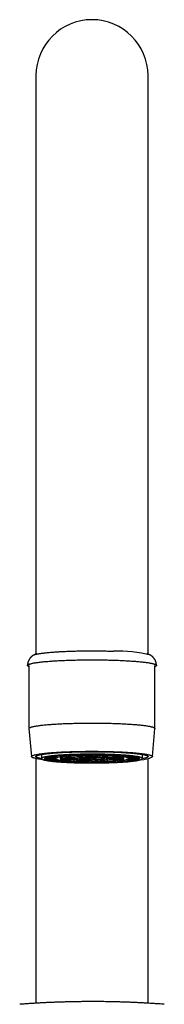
# Model space of a CAD drawing. Header units: millimetres. Extents: x 8 to 820, y 12 to 828.
# Tile 17 of 18: x 412 to 438, y 652 to 828. Entities that reach past the tile are written whole.
import ezdxf

# ---------------------------------------------------------------- set-up
doc = ezdxf.new("R2010")
doc.units = ezdxf.units.MM

msp = doc.modelspace()

# ---------------------------------------------------------------- linework, layer by layer
at = {"color": 7, "linetype": 'Continuous', "lineweight": 30}
for p, q in [((415, 817.99), (415, 714.68)), ((435, 714.68), (435, 817.99)), ((415.13, 714.75), (414.58, 714.46)), ((435.42, 714.46), (434.87, 714.75)), ((413.76, 712.61), (413.76, 701.34)), ((436.24, 701.34), (436.24, 712.61)), ((413.76, 701.34), (414.2, 696.32)), ((435.8, 696.32), (436.24, 701.34)), ((416, 696.71), (416, 695.98)), ((421.26, 696.64), (422.17, 696.49)), ((422.17, 696.49), (422.17, 696.68)), ((423.07, 696.7), (423.49, 696.53)), ((423.36, 696.7), (423.78, 696.53)), ((423.78, 696.53), (423.78, 696.71)), ((425.28, 696.72), (425.18, 696.54)), ((425.18, 696.54), (425.18, 696.72)), ((425.58, 696.72), (425.48, 696.54)), ((426.85, 696.52), (426.85, 696.7)), ((427.47, 696.69), (426.85, 696.52)), ((427.75, 696.68), (427.14, 696.51)), ((428.4, 696.46), (428.4, 696.66)), ((434, 695.98), (434, 696.71)), ((415, 695.98), (415, 652.26)), ((416.5, 696), (418.5, 695.99)), ((416.52, 696.03), (418.52, 696.02)), ((416.66, 696), (416.66, 695.83)), ((416.66, 695.83), (418.61, 695.87)), ((416.72, 695.81), (418.68, 695.85)), ((416.87, 696.19), (418.77, 696.14)), ((416.96, 696.22), (418.86, 696.16)), ((417.37, 695.82), (417.37, 695.65)), ((417.37, 695.65), (419.15, 695.73)), ((417.5, 695.63), (419.28, 695.71)), ((417.78, 696.37), (419.46, 696.27)), ((417.94, 696.39), (419.62, 696.3)), ((418.5, 695.99), (418.5, 695.98)), ((418.52, 696.02), (418.52, 696.15)), ((418.59, 695.68), (418.59, 695.49)), ((418.59, 695.49), (420.08, 695.61)), ((418.8, 695.47), (420.28, 695.59)), ((418.86, 696.16), (418.86, 696.31)), ((419.19, 696.52), (420.53, 696.39)), ((419.3, 695.99), (422.25, 695.98)), ((419.32, 696.02), (422.27, 696)), ((419.41, 696.54), (420.75, 696.41)), ((419.62, 696.3), (419.62, 696.48)), ((419.86, 695.99), (419.86, 695.76)), ((419.86, 695.76), (422.49, 695.88)), ((420, 695.74), (422.62, 695.86)), ((420.13, 696.24), (422.61, 696.1)), ((420.26, 695.59), (420.26, 695.36)), ((420.26, 695.36), (421.35, 695.51)), ((420.3, 696.26), (422.78, 696.12)), ((420.51, 695.35), (421.6, 695.49)), ((420.75, 696.41), (420.75, 696.62)), ((420.99, 696.63), (421.91, 696.48)), ((421.78, 695.82), (421.78, 695.57)), ((421.78, 695.57), (423.38, 695.78)), ((422.03, 695.55), (423.63, 695.77)), ((422.25, 695.46), (422.25, 695.28)), ((422.25, 695.28), (422.86, 695.44)), ((422.27, 696.41), (423.62, 696.18)), ((422.27, 696), (422.27, 696.12)), ((422.53, 695.27), (423.15, 695.43)), ((422.54, 696.43), (423.88, 696.2)), ((422.78, 696.12), (422.78, 696.33)), ((423.03, 696.07), (424.3, 696)), ((423.2, 696.09), (424.46, 696.02)), ((423.88, 696.2), (423.88, 696.46)), ((424.25, 696), (424.25, 695.98)), ((424.42, 695.24), (424.52, 695.41)), ((424.42, 695.41), (424.42, 695.24)), ((424.46, 696.02), (424.46, 696.17)), ((424.56, 695.48), (424.71, 695.74)), ((424.56, 695.74), (424.56, 695.48)), ((424.72, 695.24), (424.82, 695.41)), ((424.74, 695.92), (424.74, 695.78)), ((424.74, 695.78), (424.81, 695.91)), ((424.86, 695.48), (425.01, 695.74)), ((425.14, 696.47), (424.99, 696.22)), ((424.99, 696.22), (424.99, 696.47)), ((425.04, 695.78), (425.11, 695.91)), ((425.44, 696.47), (425.29, 696.22)), ((425.59, 696.02), (425.59, 696.17)), ((426.93, 696.08), (425.59, 696.02)), ((427.07, 696.06), (425.72, 696)), ((425.75, 695.98), (425.75, 696)), ((427.46, 695.53), (426.12, 695.76)), ((426.64, 695.25), (426.22, 695.42)), ((426.37, 696.19), (426.37, 696.46)), ((427.97, 696.4), (426.37, 696.19)), ((427.73, 695.54), (426.38, 695.77)), ((426.93, 695.26), (426.51, 695.43)), ((428.22, 696.39), (426.62, 696.17)), ((426.93, 695.44), (426.93, 695.26)), ((429.7, 695.7), (427.22, 695.84)), ((427.38, 696.1), (427.38, 696.27)), ((430, 696.22), (427.38, 696.1)), ((429.87, 695.72), (427.39, 695.86)), ((430.14, 696.19), (427.51, 696.07)), ((430.68, 695.94), (427.73, 695.95)), ((427.73, 695.81), (427.73, 695.54)), ((427.75, 695.98), (427.75, 696.09)), ((430.7, 695.97), (427.75, 695.98)), ((428.74, 695.31), (427.83, 695.47)), ((429.01, 695.32), (428.09, 695.48)), ((429.49, 696.61), (428.4, 696.46)), ((429.74, 696.59), (428.65, 696.45)), ((429.01, 695.53), (429.01, 695.32)), ((430.59, 695.42), (429.25, 695.55)), ((430.81, 695.44), (429.47, 695.57)), ((429.72, 696.37), (429.72, 696.59)), ((431.2, 696.48), (429.72, 696.37)), ((429.87, 695.94), (429.87, 695.72)), ((431.41, 696.46), (429.92, 696.35)), ((432.06, 695.56), (430.38, 695.66)), ((432.22, 695.59), (430.54, 695.68)), ((430.7, 695.99), (430.7, 695.97)), ((430.72, 696.25), (430.72, 696.41)), ((432.5, 696.33), (430.72, 696.25)), ((430.81, 695.63), (430.81, 695.44)), ((432.63, 696.3), (430.85, 696.22)), ((433.04, 695.74), (431.14, 695.79)), ((433.13, 695.76), (431.23, 695.82)), ((431.32, 696.11), (431.32, 696.24)), ((433.28, 696.15), (431.32, 696.11)), ((433.34, 696.12), (431.39, 696.08)), ((433.48, 695.93), (431.48, 695.94)), ((431.5, 695.98), (431.5, 696.09)), ((433.5, 695.95), (431.5, 695.96)), ((432.22, 695.76), (432.22, 695.59)), ((433.13, 695.93), (433.13, 695.76)), ((433.5, 696), (433.5, 695.95)), ((435, 652.26), (435, 695.98))]:
    msp.add_line(p, q, dxfattribs=at)
at = {"color": 7, "linetype": 'Continuous', "lineweight": 30, "flags": 128}
for points in [[(414.54, 714.44), (414.58, 714.46), (414.62, 714.48), (414.68, 714.5), (414.74, 714.53), (414.81, 714.55), (414.89, 714.57), (414.97, 714.6), (415.06, 714.62), (415.16, 714.64), (415.26, 714.66), (415.37, 714.69), (415.49, 714.71), (415.61, 714.73), (415.74, 714.75), (415.88, 714.77), (416.02, 714.79), (416.17, 714.81), (416.32, 714.83), (416.49, 714.85), (416.65, 714.87), (416.82, 714.89), (417, 714.91), (417.18, 714.93), (417.37, 714.94), (417.57, 714.96), (417.77, 714.98), (417.97, 714.99), (418.18, 715.01), (418.39, 715.02), (418.61, 715.04), (418.83, 715.05), (419.06, 715.07), (419.29, 715.08), (419.52, 715.09), (419.76, 715.11), (420, 715.12), (420.25, 715.13), (420.5, 715.14), (420.75, 715.15), (421, 715.16), (421.26, 715.17), (421.52, 715.18), (421.78, 715.18), (422.05, 715.19), (422.32, 715.2), (422.58, 715.2), (422.85, 715.21), (423.12, 715.21), (423.4, 715.22), (423.67, 715.22), (423.95, 715.22), (424.22, 715.22), (424.5, 715.23), (424.77, 715.23), (425.05, 715.23), (425.33, 715.23), (425.6, 715.23), (425.88, 715.22), (426.15, 715.22), (426.43, 715.22), (426.7, 715.22), (426.97, 715.21), (427.25, 715.21), (427.51, 715.2), (427.78, 715.19), (428.05, 715.19), (428.31, 715.18), (428.57, 715.17), (428.83, 715.16)], [(413.76, 712.4), (413.74, 712.41), (413.68, 712.43), (413.63, 712.46), (413.59, 712.49), (413.56, 712.51), (413.53, 712.54), (413.51, 712.56), (413.5, 712.59), (413.5, 712.62), (413.51, 712.64), (413.52, 712.67), (413.54, 712.7), (413.57, 712.72), (413.61, 712.75), (413.65, 712.77), (413.7, 712.8), (413.76, 712.82), (413.83, 712.85), (413.91, 712.88), (413.99, 712.9), (414.08, 712.93), (414.18, 712.95), (414.28, 712.98), (414.4, 713), (414.52, 713.02), (414.64, 713.05), (414.78, 713.07), (414.92, 713.09), (415.07, 713.12), (415.22, 713.14), (415.39, 713.16), (415.55, 713.18), (415.73, 713.2), (415.91, 713.23), (416.1, 713.25), (416.29, 713.27), (416.49, 713.29), (416.7, 713.31), (416.91, 713.32), (417.12, 713.34), (417.35, 713.36), (417.57, 713.38), (417.81, 713.39), (418.04, 713.41), (418.29, 713.43), (418.53, 713.44), (418.78, 713.46), (419.04, 713.47), (419.3, 713.48), (419.56, 713.49), (419.83, 713.51), (420.1, 713.52), (420.37, 713.53), (420.65, 713.54), (420.93, 713.55), (421.21, 713.56), (421.5, 713.57), (421.79, 713.57), (422.08, 713.58), (422.37, 713.59), (422.66, 713.59), (422.96, 713.6), (423.26, 713.6), (423.55, 713.61), (423.85, 713.61), (424.15, 713.61), (424.45, 713.61), (424.75, 713.61), (425.06, 713.61), (425.36, 713.61), (425.66, 713.61), (425.96, 713.61), (426.26, 713.61), (426.56, 713.6), (426.85, 713.6), (427.15, 713.6), (427.44, 713.59), (427.74, 713.59), (428.03, 713.58), (428.32, 713.57), (428.61, 713.56), (428.89, 713.56), (429.17, 713.55)], [(429.17, 713.55), (429.45, 713.54), (429.73, 713.53), (430, 713.51), (430.27, 713.5), (430.54, 713.49), (430.8, 713.48), (431.06, 713.46), (431.31, 713.45), (431.56, 713.44), (431.8, 713.42), (432.04, 713.4), (432.28, 713.39), (432.51, 713.37), (432.74, 713.35), (432.96, 713.34), (433.17, 713.32), (433.38, 713.3), (433.58, 713.28), (433.78, 713.26), (433.97, 713.24), (434.16, 713.22), (434.34, 713.2), (434.51, 713.18), (434.67, 713.15), (434.83, 713.13), (434.99, 713.11), (435.13, 713.09), (435.27, 713.06), (435.4, 713.04), (435.53, 713.01), (435.65, 712.99), (435.76, 712.97), (435.86, 712.94), (435.95, 712.92), (436.04, 712.89), (436.12, 712.87), (436.19, 712.84), (436.26, 712.82), (436.32, 712.79), (436.37, 712.76), (436.41, 712.74), (436.44, 712.71), (436.47, 712.69), (436.49, 712.66), (436.5, 712.63), (436.5, 712.61), (436.49, 712.58), (436.48, 712.55), (436.46, 712.53), (436.43, 712.5), (436.39, 712.48), (436.35, 712.45), (436.3, 712.42), (436.24, 712.4), (436.24, 712.4)], [(413.76, 701.34), (413.76, 701.34), (413.77, 701.37), (413.78, 701.39), (413.8, 701.42), (413.82, 701.44), (413.86, 701.47), (413.9, 701.5), (413.95, 701.52), (414.01, 701.55), (414.07, 701.57), (414.14, 701.6), (414.22, 701.62), (414.31, 701.64), (414.4, 701.67), (414.5, 701.69), (414.61, 701.72), (414.73, 701.74), (414.85, 701.76), (414.98, 701.79), (415.12, 701.81), (415.26, 701.83), (415.41, 701.85), (415.57, 701.88), (415.73, 701.9), (415.9, 701.92), (416.07, 701.94), (416.25, 701.96), (416.44, 701.98), (416.64, 702), (416.84, 702.02), (417.04, 702.04), (417.25, 702.05), (417.47, 702.07), (417.69, 702.09), (417.91, 702.1), (418.14, 702.12), (418.38, 702.14), (418.62, 702.15), (418.86, 702.16), (419.11, 702.18), (419.36, 702.19), (419.62, 702.2), (419.88, 702.22), (420.14, 702.23), (420.41, 702.24), (420.68, 702.25), (420.95, 702.26), (421.23, 702.27), (421.51, 702.27), (421.79, 702.28), (422.07, 702.29), (422.36, 702.3), (422.64, 702.3), (422.93, 702.31), (423.22, 702.31), (423.51, 702.31), (423.8, 702.32), (424.1, 702.32), (424.39, 702.32), (424.68, 702.32), (424.98, 702.32), (425.27, 702.32), (425.57, 702.32), (425.86, 702.32), (426.15, 702.32), (426.45, 702.32), (426.74, 702.31), (427.03, 702.31), (427.31, 702.3), (427.6, 702.3), (427.89, 702.29), (428.17, 702.28), (428.45, 702.28), (428.73, 702.27), (429.01, 702.26), (429.28, 702.25), (429.55, 702.24), (429.82, 702.23), (430.08, 702.22), (430.34, 702.21), (430.6, 702.19), (430.85, 702.18), (431.1, 702.17), (431.35, 702.15), (431.59, 702.14), (431.82, 702.12), (432.05, 702.11), (432.28, 702.09), (432.5, 702.07), (432.72, 702.06), (432.93, 702.04), (433.14, 702.02), (433.34, 702), (433.53, 701.98), (433.72, 701.96), (433.9, 701.94), (434.08, 701.92), (434.25, 701.9), (434.41, 701.88), (434.57, 701.86), (434.72, 701.84), (434.86, 701.81), (435, 701.79), (435.13, 701.77), (435.26, 701.74), (435.37, 701.72), (435.48, 701.7), (435.58, 701.67), (435.68, 701.65), (435.77, 701.62), (435.85, 701.6), (435.92, 701.57), (435.99, 701.55), (436.04, 701.52), (436.09, 701.5), (436.14, 701.47), (436.17, 701.45), (436.2, 701.42), (436.22, 701.4), (436.23, 701.37), (436.24, 701.35), (436.24, 701.34)], [(416.32, 695.77), (416.28, 695.78), (416.11, 695.8), (415.95, 695.82), (415.8, 695.84), (415.66, 695.86), (415.52, 695.88), (415.39, 695.9), (415.26, 695.92), (415.14, 695.95), (415.03, 695.97), (414.93, 695.99), (414.83, 696.02), (414.74, 696.04), (414.65, 696.06), (414.57, 696.09), (414.5, 696.11), (414.44, 696.13), (414.39, 696.16), (414.34, 696.18), (414.3, 696.21), (414.26, 696.23), (414.24, 696.26), (414.22, 696.28), (414.21, 696.3), (414.2, 696.33), (414.2, 696.35), (414.21, 696.38), (414.23, 696.4), (414.26, 696.43), (414.29, 696.45), (414.33, 696.48), (414.38, 696.5), (414.43, 696.53), (414.49, 696.55), (414.56, 696.57), (414.64, 696.6), (414.72, 696.62), (414.81, 696.64), (414.91, 696.67), (415.02, 696.69), (415.13, 696.71), (415.24, 696.73), (415.37, 696.76), (415.5, 696.78), (415.64, 696.8), (415.78, 696.82), (415.93, 696.84), (416.09, 696.86), (416.25, 696.88), (416.42, 696.9), (416.59, 696.92), (416.77, 696.94), (416.96, 696.96), (417.15, 696.98), (417.35, 697), (417.55, 697.01), (417.76, 697.03), (417.97, 697.05), (418.19, 697.06), (418.41, 697.08), (418.64, 697.09), (418.87, 697.11), (419.1, 697.12), (419.34, 697.13), (419.58, 697.15), (419.83, 697.16), (420.08, 697.17), (420.33, 697.18), (420.59, 697.19), (420.85, 697.2), (421.11, 697.21), (421.38, 697.22), (421.64, 697.23), (421.91, 697.23), (422.18, 697.24), (422.46, 697.25), (422.73, 697.25), (423.01, 697.26), (423.29, 697.26), (423.57, 697.26), (423.85, 697.27), (424.13, 697.27), (424.41, 697.27), (424.7, 697.27), (424.98, 697.27), (425.26, 697.27), (425.54, 697.27), (425.83, 697.27), (426.11, 697.27), (426.39, 697.26), (426.67, 697.26), (426.95, 697.26), (427.22, 697.25), (427.5, 697.25), (427.77, 697.24), (428.05, 697.23), (428.32, 697.23), (428.59, 697.22), (428.85, 697.21), (429.11, 697.2), (429.37, 697.19), (429.63, 697.18), (429.88, 697.17), (430.13, 697.16), (430.38, 697.15), (430.62, 697.13), (430.86, 697.12), (431.1, 697.11), (431.33, 697.09), (431.56, 697.08), (431.78, 697.06), (432, 697.05), (432.21, 697.03), (432.42, 697.02), (432.62, 697), (432.82, 696.98), (433.01, 696.96), (433.2, 696.94), (433.38, 696.92), (433.55, 696.91), (433.72, 696.89), (433.89, 696.87), (434.05, 696.85), (434.2, 696.82), (434.34, 696.8), (434.48, 696.78), (434.61, 696.76), (434.74, 696.74), (434.86, 696.72), (434.97, 696.69), (435.07, 696.67), (435.17, 696.65), (435.26, 696.62), (435.35, 696.6), (435.43, 696.58), (435.5, 696.55), (435.56, 696.53), (435.61, 696.5), (435.66, 696.48), (435.7, 696.46), (435.74, 696.43), (435.76, 696.41), (435.78, 696.38), (435.79, 696.36), (435.8, 696.33), (435.8, 696.31), (435.79, 696.28), (435.79, 696.28)], [(415.01, 696.38), (415.03, 696.4), (415.05, 696.42), (415.08, 696.44), (415.12, 696.47), (415.16, 696.49), (415.21, 696.51), (415.27, 696.53), (415.34, 696.56), (415.41, 696.58), (415.48, 696.6), (415.57, 696.62), (415.66, 696.64), (415.75, 696.66), (415.86, 696.68), (415.97, 696.7), (416.08, 696.73), (416.2, 696.75), (416.33, 696.77), (416.46, 696.79), (416.6, 696.8), (416.75, 696.82), (416.9, 696.84), (417.05, 696.86), (417.22, 696.88), (417.38, 696.9), (417.56, 696.91), (417.73, 696.93), (417.92, 696.95), (418.1, 696.96), (418.29, 696.98), (418.49, 696.99), (418.69, 697.01), (418.9, 697.02), (419.11, 697.04), (419.32, 697.05), (419.54, 697.06), (419.76, 697.07), (419.98, 697.09), (420.21, 697.1), (420.44, 697.11), (420.68, 697.12), (420.92, 697.13), (421.16, 697.14), (421.4, 697.14), (421.64, 697.15), (421.89, 697.16), (422.14, 697.17), (422.39, 697.17), (422.65, 697.18), (422.9, 697.18), (423.16, 697.19), (423.42, 697.19), (423.68, 697.2), (423.94, 697.2), (424.2, 697.2), (424.46, 697.2), (424.72, 697.2), (424.98, 697.2), (425.24, 697.2), (425.5, 697.2), (425.77, 697.2), (426.03, 697.2), (426.29, 697.2), (426.55, 697.19), (426.8, 697.19), (427.06, 697.18), (427.32, 697.18), (427.57, 697.17), (427.82, 697.17), (428.07, 697.16), (428.32, 697.15), (428.57, 697.15), (428.81, 697.14), (429.05, 697.13), (429.29, 697.12), (429.52, 697.11), (429.75, 697.1), (429.98, 697.09), (430.21, 697.08), (430.43, 697.06), (430.65, 697.05), (430.86, 697.04), (431.07, 697.02), (431.28, 697.01), (431.48, 696.99), (431.68, 696.98), (431.87, 696.96), (432.06, 696.95), (432.24, 696.93), (432.42, 696.92), (432.59, 696.9), (432.76, 696.88), (432.92, 696.86), (433.08, 696.84), (433.23, 696.83), (433.38, 696.81), (433.52, 696.79), (433.65, 696.77), (433.78, 696.75), (433.9, 696.73), (434.02, 696.71), (434.13, 696.69), (434.23, 696.67), (434.33, 696.65), (434.42, 696.62), (434.5, 696.6), (434.58, 696.58), (434.65, 696.56), (434.72, 696.54), (434.78, 696.51), (434.83, 696.49), (434.87, 696.47), (434.91, 696.45), (434.94, 696.42), (434.97, 696.4), (434.99, 696.38), (435, 696.36), (435, 696.33), (435, 696.31), (434.99, 696.29), (434.97, 696.26), (434.95, 696.24), (434.92, 696.22), (434.88, 696.2), (434.84, 696.17), (434.79, 696.15), (434.73, 696.13), (434.66, 696.11), (434.59, 696.09), (434.52, 696.06), (434.43, 696.04), (434.34, 696.02), (434.25, 696), (434.14, 695.98), (434.03, 695.96), (433.99, 695.95)], [(416.01, 696.02), (416, 696), (416, 695.98), (416, 695.96), (416.01, 695.93), (416.03, 695.91), (416.05, 695.89), (416.08, 695.87), (416.11, 695.85), (416.15, 695.83), (416.2, 695.81), (416.25, 695.79), (416.31, 695.77), (416.38, 695.75), (416.45, 695.73), (416.52, 695.71), (416.6, 695.7), (416.69, 695.68), (416.79, 695.66), (416.88, 695.64), (416.99, 695.62), (417.1, 695.6), (417.21, 695.58), (417.34, 695.57), (417.46, 695.55), (417.59, 695.53), (417.73, 695.52), (417.87, 695.5), (418.02, 695.48), (418.17, 695.47), (418.32, 695.45), (418.48, 695.44), (418.65, 695.42), (418.82, 695.41), (418.99, 695.39), (419.17, 695.38), (419.35, 695.37), (419.53, 695.35), (419.72, 695.34), (419.92, 695.33), (420.11, 695.32), (420.31, 695.31), (420.52, 695.3), (420.72, 695.29), (420.93, 695.28), (421.14, 695.27), (421.36, 695.26), (421.57, 695.25), (421.79, 695.24), (422.01, 695.24), (422.24, 695.23), (422.46, 695.23), (422.69, 695.22), (422.92, 695.21), (423.15, 695.21), (423.38, 695.21), (423.61, 695.2), (423.84, 695.2), (424.08, 695.2), (424.31, 695.2), (424.55, 695.19), (424.78, 695.19), (425.02, 695.19), (425.25, 695.19), (425.49, 695.19), (425.72, 695.2), (425.96, 695.2), (426.19, 695.2), (426.43, 695.2), (426.66, 695.21), (426.89, 695.21), (427.12, 695.22), (427.35, 695.22), (427.57, 695.23), (427.8, 695.23), (428.02, 695.24), (428.24, 695.25), (428.46, 695.25), (428.68, 695.26), (428.89, 695.27), (429.1, 695.28), (429.31, 695.29), (429.52, 695.3), (429.72, 695.31), (429.92, 695.32), (430.11, 695.33), (430.3, 695.34), (430.49, 695.36), (430.68, 695.37), (430.86, 695.38), (431.04, 695.4), (431.21, 695.41), (431.38, 695.42), (431.54, 695.44), (431.7, 695.45), (431.85, 695.47), (432.01, 695.49), (432.15, 695.5), (432.29, 695.52), (432.43, 695.53), (432.56, 695.55), (432.68, 695.57), (432.8, 695.59), (432.92, 695.6), (433.03, 695.62), (433.13, 695.64), (433.23, 695.66), (433.32, 695.68), (433.41, 695.7), (433.49, 695.72), (433.56, 695.74), (433.63, 695.76), (433.7, 695.78), (433.76, 695.8), (433.81, 695.82), (433.85, 695.84), (433.89, 695.86), (433.93, 695.88), (433.95, 695.9), (433.97, 695.92), (433.99, 695.94), (434, 695.96), (434, 695.98), (434, 696), (433.99, 696.02), (433.97, 696.04), (433.95, 696.06), (433.92, 696.08), (433.89, 696.1), (433.85, 696.12), (433.8, 696.14), (433.75, 696.16), (433.69, 696.18), (433.62, 696.2), (433.55, 696.22), (433.48, 696.24), (433.4, 696.26), (433.31, 696.28), (433.21, 696.3), (433.12, 696.32), (433.01, 696.34), (432.9, 696.35), (432.79, 696.37), (432.66, 696.39), (432.54, 696.41), (432.41, 696.42), (432.27, 696.44), (432.13, 696.46), (431.98, 696.47), (431.83, 696.49), (431.68, 696.5), (431.52, 696.52), (431.35, 696.53), (431.18, 696.55), (431.01, 696.56), (430.83, 696.57), (430.65, 696.59), (430.47, 696.6), (430.28, 696.61), (430.08, 696.62), (429.89, 696.64), (429.69, 696.65), (429.48, 696.66), (429.28, 696.67), (429.07, 696.68), (428.86, 696.69), (428.64, 696.69), (428.43, 696.7), (428.21, 696.71), (427.99, 696.72), (427.76, 696.72), (427.54, 696.73), (427.31, 696.74), (427.08, 696.74), (426.85, 696.75), (426.62, 696.75), (426.39, 696.75), (426.16, 696.76), (425.92, 696.76), (425.69, 696.76), (425.45, 696.76), (425.22, 696.76), (424.98, 696.76), (424.75, 696.76), (424.51, 696.76), (424.28, 696.76), (424.04, 696.76), (423.81, 696.76), (423.57, 696.75), (423.34, 696.75), (423.11, 696.74), (422.88, 696.74), (422.65, 696.73), (422.43, 696.73), (422.2, 696.72), (421.98, 696.72), (421.76, 696.71), (421.54, 696.7), (421.32, 696.69), (421.11, 696.68), (420.9, 696.68), (420.69, 696.67), (420.48, 696.66), (420.28, 696.65), (420.08, 696.63), (419.89, 696.62), (419.7, 696.61), (419.51, 696.6), (419.32, 696.59), (419.14, 696.57), (418.96, 696.56), (418.79, 696.55), (418.62, 696.53), (418.46, 696.52), (418.3, 696.5), (418.15, 696.49), (417.99, 696.47), (417.85, 696.45), (417.71, 696.44), (417.57, 696.42), (417.44, 696.4), (417.32, 696.39), (417.2, 696.37), (417.08, 696.35), (416.97, 696.33), (416.87, 696.31), (416.77, 696.3), (416.68, 696.28), (416.59, 696.26), (416.51, 696.24), (416.44, 696.22), (416.37, 696.2), (416.3, 696.18), (416.24, 696.16), (416.19, 696.14), (416.15, 696.12), (416.11, 696.1), (416.07, 696.08), (416.05, 696.06), (416.03, 696.04), (416.01, 696.02)], [(416.01, 695.95), (415.98, 695.95), (415.87, 695.98), (415.77, 696), (415.67, 696.02), (415.58, 696.04), (415.5, 696.06), (415.42, 696.08), (415.35, 696.1), (415.28, 696.13), (415.22, 696.15), (415.17, 696.17), (415.13, 696.19), (415.09, 696.22), (415.06, 696.24), (415.03, 696.26), (415.01, 696.28), (415, 696.31), (415, 696.33), (415, 696.35), (415.01, 696.38)], [(416.5, 696), (416.5, 695.99), (416.5, 695.97), (416.51, 695.95), (416.51, 695.93), (416.53, 695.92), (416.55, 695.9), (416.57, 695.88), (416.59, 695.87), (416.62, 695.85), (416.66, 695.83)], [(418.5, 695.99), (418.5, 695.98), (418.5, 695.96), (418.51, 695.95), (418.52, 695.93), (418.54, 695.92), (418.56, 695.9), (418.58, 695.89), (418.61, 695.87)], [(419.3, 695.99), (419.3, 695.98), (419.3, 695.96), (419.31, 695.95), (419.32, 695.93), (419.34, 695.92), (419.36, 695.91), (419.38, 695.89), (419.41, 695.88), (419.44, 695.87), (419.48, 695.85), (419.52, 695.84), (419.57, 695.83), (419.62, 695.81), (419.67, 695.8), (419.73, 695.79), (419.79, 695.78), (419.86, 695.76)], [(423.03, 696.07), (422.99, 696.07), (422.95, 696.06), (422.91, 696.05), (422.87, 696.04), (422.84, 696.03), (422.82, 696.03), (422.8, 696.02), (422.78, 696.01), (422.76, 696), (422.76, 695.99), (422.75, 695.98), (422.75, 695.97), (422.75, 695.97), (422.76, 695.96), (422.77, 695.95), (422.79, 695.94), (422.81, 695.93), (422.84, 695.92), (422.86, 695.92), (422.9, 695.91), (422.93, 695.9), (422.98, 695.89), (423.02, 695.88), (423.07, 695.88), (423.12, 695.87), (423.18, 695.86), (423.24, 695.86), (423.3, 695.85), (423.36, 695.84), (423.43, 695.84), (423.5, 695.83), (423.58, 695.83), (423.66, 695.82), (423.74, 695.82), (423.82, 695.81), (423.9, 695.81), (423.99, 695.8), (424.08, 695.8), (424.17, 695.8), (424.26, 695.79), (424.35, 695.79), (424.45, 695.79), (424.54, 695.79), (424.64, 695.78), (424.74, 695.78)], [(424.3, 696), (424.28, 696), (424.27, 695.99), (424.26, 695.99), (424.25, 695.98), (424.25, 695.98), (424.25, 695.97), (424.26, 695.97), (424.27, 695.96), (424.29, 695.96), (424.31, 695.95), (424.33, 695.95), (424.36, 695.94), (424.39, 695.94), (424.43, 695.94), (424.47, 695.93), (424.51, 695.93), (424.55, 695.92), (424.6, 695.92), (424.65, 695.92), (424.7, 695.92), (424.76, 695.92), (424.81, 695.91)], [(425.04, 695.78), (425.13, 695.78), (425.23, 695.78), (425.33, 695.78), (425.43, 695.78), (425.52, 695.79), (425.62, 695.79), (425.71, 695.79), (425.8, 695.79), (425.89, 695.8), (425.98, 695.8), (426.07, 695.81), (426.16, 695.81), (426.24, 695.81), (426.32, 695.82), (426.4, 695.82), (426.47, 695.83), (426.55, 695.83), (426.62, 695.84), (426.68, 695.85), (426.75, 695.85), (426.81, 695.86), (426.86, 695.87), (426.92, 695.87), (426.97, 695.88), (427.01, 695.89), (427.05, 695.9), (427.09, 695.91), (427.13, 695.91), (427.16, 695.92), (427.18, 695.93), (427.2, 695.94), (427.22, 695.95), (427.23, 695.95), (427.24, 695.96), (427.25, 695.97), (427.25, 695.98), (427.25, 695.99), (427.24, 696), (427.23, 696.01), (427.21, 696.01), (427.19, 696.02), (427.17, 696.03), (427.14, 696.04), (427.1, 696.05), (427.07, 696.06)], [(425.11, 695.91), (425.17, 695.91), (425.23, 695.92), (425.28, 695.92), (425.33, 695.92), (425.38, 695.92), (425.43, 695.92), (425.48, 695.93), (425.52, 695.93), (425.56, 695.93), (425.6, 695.94), (425.63, 695.94), (425.66, 695.95), (425.68, 695.95), (425.71, 695.96), (425.72, 695.96), (425.74, 695.97), (425.75, 695.97), (425.75, 695.98), (425.75, 695.98), (425.74, 695.99), (425.74, 695.99), (425.72, 696)], [(430.7, 695.97), (430.7, 695.98), (430.7, 695.99), (430.69, 696.01), (430.68, 696.02), (430.66, 696.03), (430.64, 696.05), (430.62, 696.06), (430.59, 696.07), (430.56, 696.09), (430.52, 696.1), (430.48, 696.12), (430.43, 696.13), (430.38, 696.14), (430.33, 696.15), (430.27, 696.17), (430.21, 696.18), (430.14, 696.19)], [(431.5, 695.96), (431.5, 695.98), (431.5, 695.99), (431.49, 696.01), (431.48, 696.02), (431.46, 696.04), (431.44, 696.05), (431.42, 696.07), (431.39, 696.08)], [(433.5, 695.95), (433.5, 695.97), (433.5, 695.99), (433.49, 696), (433.49, 696.02), (433.47, 696.04), (433.45, 696.05), (433.43, 696.07), (433.41, 696.09), (433.38, 696.1), (433.34, 696.12)]]:
    msp.add_lwpolyline(points, dxfattribs=at)
at = {"color": 7, "linetype": 'Continuous', "lineweight": 30}
for centre, radius, start, end in [((425, 817.99), 10, 0, 180), ((429.51, 690.83), 24.35, 75.8535, 91.589), ((424.69, 615.42), 81.29, 91.1406, 92.4167), ((425, 600.51), 96.21, 89.8325, 90.9729), ((425.05, 604.25), 92.47, 88.499, 89.67), ((425.66, 624.94), 71.77, 86.9379, 88.3247), ((417.01, 695.45), 0.752, 100.6547, 130.1951), ((417.98, 699.55), 3.95, 251.432, 261.0766), ((418.81, 688.46), 7.97, 97.3954, 103.4159), ((420.32, 713.55), 18.14, 261.0653, 264.5391), ((421.29, 669.84), 26.76, 94.5097, 97.189), ((418.88, 695.58), 0.574, 101.3449, 129.5049), ((419.63, 698.71), 3.02, 251.6645, 260.844), ((422.72, 738.5), 43.21, 264.7865, 266.7324), ((420.26, 690.23), 6.1, 97.5408, 103.2705), ((421.42, 709.43), 13.88, 261.1493, 264.4552), ((420.2, 694.36), 1.88, 92.1122, 118.108), ((423.47, 642.3), 54.39, 92.6078, 94.2764), ((422.16, 675.98), 20.48, 94.5744, 97.1242), ((422.76, 715.06), 19.52, 261.8612, 267.1237), ((423.26, 728.51), 33.06, 264.8335, 266.6853), ((423.34, 670.27), 26.17, 92.3372, 96.6718), ((424.34, 767.02), 71.77, 266.9379, 268.3247), ((423.83, 654.9), 41.62, 92.6481, 94.2361), ((424.5, 750.33), 54.92, 266.9714, 268.2912), ((424.86, 751.02), 55.53, 267.0822, 269.6949), ((424.76, 634.34), 62.2, 91.1714, 92.3859), ((422.48, 696.21), 0.332, 225.1748, 270.6132), ((422.68, 695.15), 0.946, 94.1426, 116.0775), ((424.95, 787.71), 92.47, 268.499, 269.67), ((424.96, 636.4), 60.08, 89.831, 92.3118), ((423.91, 705.2), 9.43, 262.1761, 266.8088), ((424.2, 683.45), 12.75, 92.6121, 96.3969), ((424.97, 766.16), 70.75, 268.5273, 269.6417), ((424.98, 677.16), 19.02, 84.1139, 95.382), ((424.93, 722.58), 26.85, 267.2388, 269.5383), ((425, 622.93), 73.61, 89.86, 90.9454), ((424.98, 667.11), 29.11, 89.9822, 92.1605), ((425, 689.2), 6.84, 85.0469, 94.449), ((425, 791.44), 96.21, 269.8325, 270.9729), ((425, 769.02), 73.61, 269.86, 270.9454), ((425.04, 755.56), 60.08, 269.831, 272.3118), ((425.02, 724.85), 29.11, 269.9822, 272.1605), ((425.07, 669.37), 26.85, 87.2388, 89.5383), ((425.14, 640.94), 55.53, 87.0822, 89.6949), ((425.03, 625.79), 70.75, 88.5273, 89.6417), ((425.8, 708.51), 12.75, 272.6121, 276.3969), ((425.24, 757.62), 62.2, 271.1714, 272.3859), ((426.09, 686.76), 9.43, 82.1761, 86.8088), ((425.31, 776.53), 81.29, 271.1406, 272.4167), ((425.5, 641.62), 54.92, 86.9714, 88.2912), ((427.32, 696.8), 0.946, 274.1426, 296.0775), ((427.52, 695.74), 0.332, 45.1748, 90.6132), ((426.66, 721.69), 26.17, 272.3372, 276.6718), ((426.17, 737.05), 41.62, 272.6481, 274.2361), ((427.24, 676.9), 19.52, 81.8612, 87.1237), ((426.74, 663.44), 33.06, 84.8335, 86.6853), ((426.53, 749.66), 54.39, 272.6078, 274.2764), ((427.84, 715.98), 20.48, 274.5744, 277.1242), ((427.28, 653.46), 43.21, 84.7865, 86.7324), ((429.8, 697.6), 1.88, 272.1122, 298.108), ((428.58, 682.53), 13.88, 81.1493, 84.4552), ((429.74, 701.73), 6.1, 277.5408, 283.2705), ((428.71, 722.12), 26.76, 274.5097, 277.189), ((430.37, 693.24), 3.02, 71.6645, 80.844), ((431.12, 696.38), 0.574, 281.3449, 309.5049), ((429.68, 678.4), 18.14, 81.0653, 84.5391), ((431.19, 703.49), 7.97, 277.3954, 283.4159), ((432.02, 692.4), 3.95, 71.432, 81.0766), ((432.99, 696.5), 0.752, 280.6547, 310.1951), ((433.63, 700.55), 4.78, 270.6333, 296.7616)]:
    msp.add_arc(centre, radius, start, end, dxfattribs=at)
for points, knots in [([(414.54, 714.44), (414.53, 714.43), (414.49, 714.4), (414.44, 714.37), (414.38, 714.33), (414.32, 714.28), (414.26, 714.24), (414.21, 714.19), (414.15, 714.13), (414.09, 714.08), (414.04, 714.02), (413.98, 713.95), (413.93, 713.89), (413.88, 713.82), (413.83, 713.75), (413.79, 713.67), (413.75, 713.6), (413.71, 713.52), (413.67, 713.44), (413.64, 713.36), (413.61, 713.27), (413.58, 713.19), (413.56, 713.1), (413.54, 713.01), (413.52, 712.93), (413.51, 712.84), (413.5, 712.75), (413.5, 712.68), (413.5, 712.63), (413.5, 712.61)], [0, 0, 0, 0, 0.036358, 0.073379, 0.109653, 0.149316, 0.18843, 0.227082, 0.265418, 0.303553, 0.341573, 0.379535, 0.417474, 0.455396, 0.493304, 0.53119, 0.56904, 0.606835, 0.644556, 0.682185, 0.719707, 0.757111, 0.79439, 0.831542, 0.868565, 0.905461, 0.942233, 0.978886, 1, 1, 1, 1]), ([(415.1, 714.73), (415.1, 714.73), (415.12, 714.74), (415.13, 714.75), (415.14, 714.75)], [0, 0, 0, 0, 0.086961, 1, 1, 1, 1]), ([(436.5, 712.61), (436.5, 712.63), (436.5, 712.68), (436.5, 712.76), (436.49, 712.84), (436.48, 712.93), (436.46, 713.01), (436.44, 713.1), (436.42, 713.18), (436.4, 713.26), (436.37, 713.34), (436.34, 713.42), (436.3, 713.5), (436.27, 713.57), (436.23, 713.65), (436.19, 713.72), (436.14, 713.78), (436.1, 713.85), (436.05, 713.91), (436, 713.97), (435.95, 714.03), (435.9, 714.08), (435.85, 714.13), (435.8, 714.18), (435.74, 714.23), (435.69, 714.27), (435.63, 714.32), (435.58, 714.36), (435.53, 714.39), (435.48, 714.42), (435.46, 714.43), (435.46, 714.44)], [0, 0, 0, 0, 0.023474, 0.059886, 0.096194, 0.132404, 0.168521, 0.204552, 0.240501, 0.276372, 0.312168, 0.347891, 0.383543, 0.419124, 0.454631, 0.490064, 0.525421, 0.560704, 0.59592, 0.63108, 0.666204, 0.701321, 0.736465, 0.77169, 0.807066, 0.842682, 0.878646, 0.915087, 0.952153, 0.990022, 1, 1, 1, 1]), ([(425, 652.56), (424.81, 652.56), (424.38, 652.56), (423.71, 652.55), (423, 652.54), (422.27, 652.53), (421.53, 652.52), (420.78, 652.5), (420.03, 652.48), (419.3, 652.46), (418.58, 652.43), (417.84, 652.41), (417.1, 652.37), (416.34, 652.34), (415.58, 652.3), (414.8, 652.25), (414.01, 652.2), (413.22, 652.15), (412.58, 652.11), (412.21, 652.08), (412.11, 652.07)], [0, 0, 0, 0, 0.0452893, 0.100006, 0.1556451, 0.2122122, 0.2697125, 0.3281509, 0.3875317, 0.4427956, 0.4988578, 0.5557209, 0.6133875, 0.6718597, 0.7311396, 0.7912289, 0.8521292, 0.913842, 0.9763683, 1, 1, 1, 1]), ([(437.9, 652.07), (437.87, 652.07), (437.55, 652.1), (436.97, 652.14), (436.15, 652.19), (435.36, 652.24), (434.58, 652.29), (433.82, 652.33), (433.06, 652.37), (432.32, 652.4), (431.58, 652.43), (430.86, 652.46), (430.15, 652.48), (429.44, 652.5), (428.75, 652.51), (428.08, 652.53), (427.44, 652.54), (426.82, 652.55), (426.2, 652.55), (425.6, 652.56), (425.2, 652.56), (425, 652.56)], [0, 0, 0, 0, 0.006015, 0.074208, 0.135872, 0.196726, 0.256774, 0.316015, 0.374452, 0.432088, 0.488923, 0.544961, 0.600204, 0.654654, 0.708316, 0.761192, 0.810331, 0.858777, 0.906535, 0.953608, 1, 1, 1, 1])]:
    msp.add_open_spline(points, degree=3, knots=knots, dxfattribs=at)

doc.saveas('drawing.dxf')
